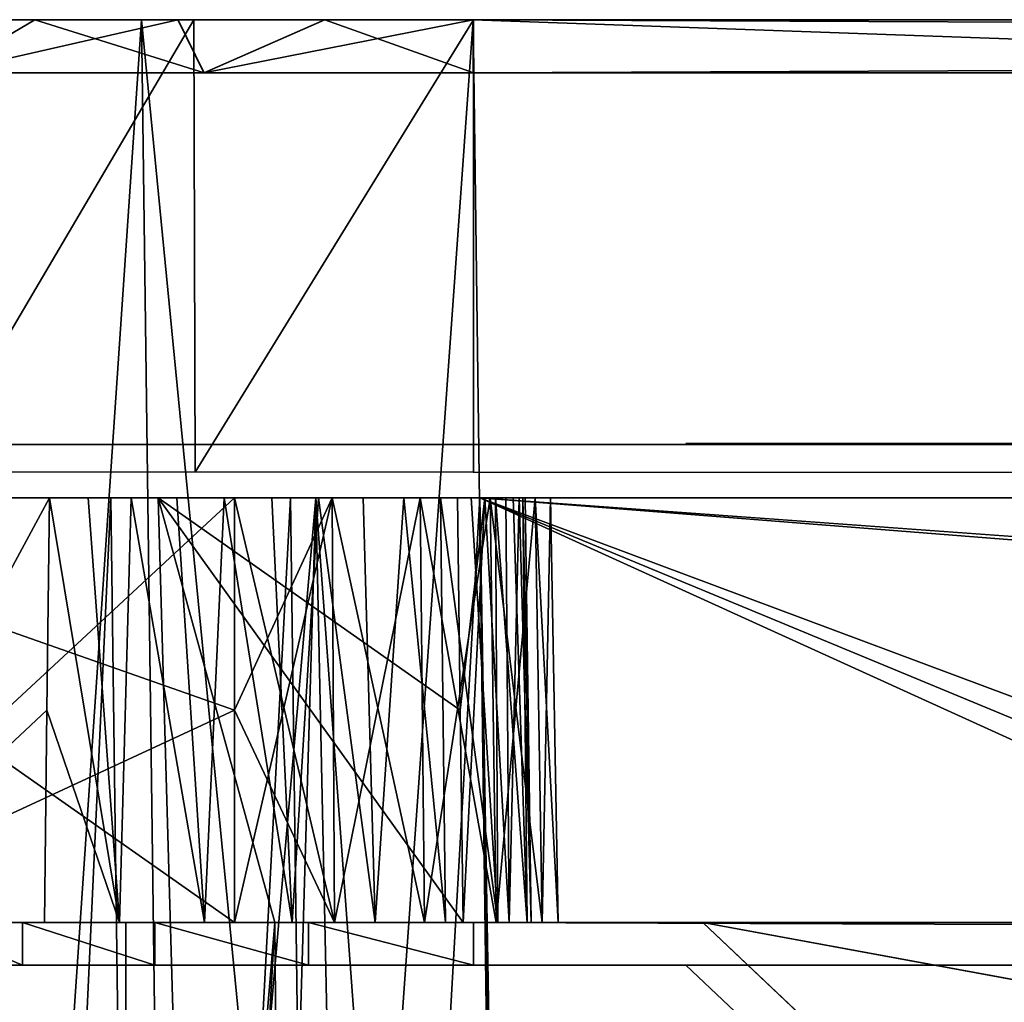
# Model space of a CAD drawing. Header units: millimetres. Extents: x -75 to 75, y -5 to 37.
# Tile 61 of 252: x -63 to -54, y 28 to 37. Entities that reach past the tile are written whole.
import ezdxf

# ---------------------------------------------------------------- set-up
doc = ezdxf.new("R2010")
doc.units = ezdxf.units.MM
doc.header["$LTSCALE"] = 101.851852
for name, color, linetype in [('10', 7, 'CONTINUOUS'), ('14', 7, 'CONTINUOUS'), ('16', 7, 'CONTINUOUS'), ('17', 7, 'CONTINUOUS'), ('19', 7, 'CONTINUOUS'), ('2', 7, 'CONTINUOUS'), ('23', 7, 'CONTINUOUS'), ('27', 7, 'CONTINUOUS'), ('47', 7, 'CONTINUOUS'), ('50', 7, 'CONTINUOUS'), ('51', 7, 'CONTINUOUS'), ('553', 7, 'CONTINUOUS'), ('554', 7, 'CONTINUOUS'), ('556', 7, 'CONTINUOUS'), ('557', 7, 'CONTINUOUS'), ('559', 7, 'CONTINUOUS'), ('561', 7, 'CONTINUOUS'), ('562', 7, 'CONTINUOUS'), ('564', 7, 'CONTINUOUS'), ('565', 7, 'CONTINUOUS'), ('567', 7, 'CONTINUOUS'), ('58', 7, 'CONTINUOUS'), ('59', 7, 'CONTINUOUS'), ('6', 7, 'CONTINUOUS'), ('60', 7, 'CONTINUOUS'), ('61', 7, 'CONTINUOUS'), ('79', 7, 'CONTINUOUS'), ('8', 7, 'CONTINUOUS'), ('80', 7, 'CONTINUOUS'), ('81', 7, 'CONTINUOUS'), ('82', 7, 'CONTINUOUS'), ('83', 7, 'CONTINUOUS'), ('84', 7, 'CONTINUOUS'), ('87', 7, 'CONTINUOUS'), ('9', 7, 'CONTINUOUS')]:
    doc.layers.add(name, color=color, linetype=linetype)

msp = doc.modelspace()

# ---------------------------------------------------------------- linework, layer by layer
at = {"layer": '10', "color": 7, "linetype": 'CONTINUOUS'}
for points in [[(-64.6398, 0, 103.2978), (-61.6385, 0, 104.2082), (-65.1242, 37, 103.7822), (-64.6398, 0, 103.2978)], [(-61.6385, 0, 104.2082), (-62.1229, 37, 104.6926), (-65.1242, 37, 103.7822), (-61.6385, 0, 104.2082)], [(-61.6385, 0, 104.2082), (-58.517, 0, 104.5156), (-62.1229, 37, 104.6926), (-61.6385, 0, 104.2082)], [(-58.517, 0, 104.5156), (-59.0014, 37, 105), (-62.1229, 37, 104.6926), (-58.517, 0, 104.5156)]]:
    msp.add_3dface(points, dxfattribs=at)
at = {"layer": '14', "color": 7, "linetype": 'CONTINUOUS'}
for points in [[(-58.6077, 7.0323, 96.607), (-58.9411, 32.5, 96.9404), (58.9411, 32.5, 96.9404), (-58.6077, 7.0323, 96.607)], [(-58.5539, 7.0314, 96.607), (-58.6077, 7.0323, 96.607), (58.9411, 32.5, 96.9404), (-58.5539, 7.0314, 96.607)], [(-58.5, 7.0311, 96.607), (-58.5539, 7.0314, 96.607), (58.9411, 32.5, 96.9404), (-58.5, 7.0311, 96.607)], [(-2.3593, 18.0402, 96.7511), (-58.5, 7.0311, 96.607), (58.9411, 32.5, 96.9404), (-2.3593, 18.0402, 96.7511)]]:
    msp.add_3dface(points, dxfattribs=at)
at = {"layer": '16', "color": 7, "linetype": 'CONTINUOUS'}
for points in [[(-2.487, 28.0402, -96.882), (2.487, 28.0402, -96.882), (-58.9411, 32.5, -96.9404), (-2.487, 28.0402, -96.882)], [(-2.7755, 11.5118, -96.6657), (-2.487, 28.0402, -96.882), (-58.9411, 32.5, -96.9404), (-2.7755, 11.5118, -96.6657)], [(-2.8621, 9.2649, -96.6362), (-2.7755, 11.5118, -96.6657), (-58.9411, 32.5, -96.9404), (-2.8621, 9.2649, -96.6362)], [(-2.9458, 7.0311, -96.607), (-2.8621, 9.2649, -96.6362), (-58.9411, 32.5, -96.9404), (-2.9458, 7.0311, -96.607)], [(-58.5, 7.0311, -96.607), (-2.9458, 7.0311, -96.607), (-58.9411, 32.5, -96.9404), (-58.5, 7.0311, -96.607)], [(-58.5539, 7.0314, -96.607), (-58.5, 7.0311, -96.607), (-58.9411, 32.5, -96.9404), (-58.5539, 7.0314, -96.607)], [(-58.6077, 7.0323, -96.607), (-58.5539, 7.0314, -96.607), (-58.9411, 32.5, -96.9404), (-58.6077, 7.0323, -96.607)], [(2.487, 28.0402, -96.882), (58.9411, 32.5, -96.9404), (-58.9411, 32.5, -96.9404), (2.487, 28.0402, -96.882)]]:
    msp.add_3dface(points, dxfattribs=at)
at = {"layer": '17', "color": 7, "linetype": 'CONTINUOUS'}
for points in [[(-61.9658, 32.5, -96.3466), (-61.599, 19.6955, -96.2572), (-60.4823, 32.5, -96.7905), (-61.9658, 32.5, -96.3466)], [(-61.2335, 7.0694, -96.1645), (-60.4823, 32.5, -96.7905), (-61.599, 19.6955, -96.2572), (-61.2335, 7.0694, -96.1645)], [(-59.9442, 7.0532, -96.4949), (-60.4823, 32.5, -96.7905), (-61.2335, 7.0694, -96.1645), (-59.9442, 7.0532, -96.4949)], [(-58.6077, 7.0323, -96.607), (-60.4823, 32.5, -96.7905), (-59.9442, 7.0532, -96.4949), (-58.6077, 7.0323, -96.607)], [(-58.6077, 7.0323, -96.607), (-58.9411, 32.5, -96.9404), (-60.4823, 32.5, -96.7905), (-58.6077, 7.0323, -96.607)]]:
    msp.add_3dface(points, dxfattribs=at)
at = {"layer": '19', "color": 7, "linetype": 'CONTINUOUS'}
for points in [[(-63.9287, 32.5, 95.1952), (-62.412, 32.5, 96.1482), (-63.5934, 7.087, 94.8647), (-63.9287, 32.5, 95.1952)], [(-63.5934, 7.087, 94.8647), (-62.412, 32.5, 96.1482), (-62.078, 7.0776, 95.816), (-63.5934, 7.087, 94.8647)], [(-62.412, 32.5, 96.1482), (-60.7213, 32.5, 96.7398), (-62.078, 7.0776, 95.816), (-62.412, 32.5, 96.1482)], [(-62.078, 7.0776, 95.816), (-60.7213, 32.5, 96.7398), (-60.3886, 7.0592, 96.4067), (-62.078, 7.0776, 95.816)], [(-60.7213, 32.5, 96.7398), (-58.9411, 32.5, 96.9404), (-60.3886, 7.0592, 96.4067), (-60.7213, 32.5, 96.7398)], [(-58.9411, 32.5, 96.9404), (-58.6077, 7.0323, 96.607), (-60.3886, 7.0592, 96.4067), (-58.9411, 32.5, 96.9404)]]:
    msp.add_3dface(points, dxfattribs=at)
at = {"layer": '2', "color": 7, "linetype": 'CONTINUOUS'}
for points in [[(-64.1671, 37, -101.4725), (-61.6348, 37, -102.2406), (-70.3143, 37, -100.3143), (-64.1671, 37, -101.4725)], [(-70.3143, 37, -100.3143), (-61.6348, 37, -102.2406), (-67.89, 37, -102.3038), (-70.3143, 37, -100.3143)], [(-65.1242, 37, 103.7822), (-58.9986, 37, 102.5), (-67.89, 37, 102.3038), (-65.1242, 37, 103.7822)], [(-58.9986, 37, 102.5), (-61.6326, 37, 102.2406), (-67.89, 37, 102.3038), (-58.9986, 37, 102.5)], [(-61.6326, 37, 102.2406), (-64.1654, 37, 101.4723), (-67.89, 37, 102.3038), (-61.6326, 37, 102.2406)], [(-61.6348, 37, -102.2406), (-59.0014, 37, -102.5), (-67.89, 37, -102.3038), (-61.6348, 37, -102.2406)], [(-67.89, 37, -102.3038), (-59.0014, 37, -102.5), (-65.1242, 37, -103.7822), (-67.89, 37, -102.3038)], [(59.0014, 37, 102.5), (-58.9986, 37, 102.5), (-65.1242, 37, 103.7822), (59.0014, 37, 102.5)], [(59.0014, 37, 102.5), (-65.1242, 37, 103.7822), (65.1242, 37, 103.7822), (59.0014, 37, 102.5)], [(-65.1242, 37, -103.7822), (-59.0014, 37, -102.5), (65.1242, 37, -103.7822), (-65.1242, 37, -103.7822)], [(62.1229, 37, -104.6926), (-65.1242, 37, -103.7822), (65.1242, 37, -103.7822), (62.1229, 37, -104.6926)], [(-62.1229, 37, -104.6926), (-65.1242, 37, -103.7822), (62.1229, 37, -104.6926), (-62.1229, 37, -104.6926)], [(-65.1242, 37, 103.7822), (-62.1229, 37, 104.6926), (65.1242, 37, 103.7822), (-65.1242, 37, 103.7822)], [(59.0014, 37, -105), (-62.1229, 37, -104.6926), (62.1229, 37, -104.6926), (59.0014, 37, -105)], [(-59.0014, 37, -105), (-62.1229, 37, -104.6926), (59.0014, 37, -105), (-59.0014, 37, -105)], [(65.1242, 37, 103.7822), (-62.1229, 37, 104.6926), (62.1229, 37, 104.6926), (65.1242, 37, 103.7822)], [(-62.1229, 37, 104.6926), (-59.0014, 37, 105), (62.1229, 37, 104.6926), (-62.1229, 37, 104.6926)], [(-59.0014, 37, -102.5), (59.0014, 37, -102.5), (65.1242, 37, -103.7822), (-59.0014, 37, -102.5)], [(62.1229, 37, 104.6926), (-59.0014, 37, 105), (-16.1484, 37, 105), (62.1229, 37, 104.6926)]]:
    msp.add_3dface(points, dxfattribs=at)
at = {"layer": '23', "color": 7, "linetype": 'CONTINUOUS'}
for points in [[(-59.0014, 37, -102.5), (-59.0014, 32.7413, -102.4257), (59.0014, 32.7413, -102.4257), (-59.0014, 37, -102.5)], [(59.0014, 37, -102.5), (-59.0014, 37, -102.5), (59.0014, 32.7413, -102.4257), (59.0014, 37, -102.5)]]:
    msp.add_3dface(points, dxfattribs=at)
at = {"layer": '27', "color": 7, "linetype": 'CONTINUOUS'}
for points in [[(-64.1654, 37, 101.4723), (-61.6326, 37, 102.2406), (-64.1369, 32.7413, 101.4036), (-64.1654, 37, 101.4723)], [(-64.1369, 32.7413, 101.4036), (-61.6326, 37, 102.2406), (-61.6181, 32.7413, 102.1677), (-64.1369, 32.7413, 101.4036)], [(-61.6326, 37, 102.2406), (-58.9986, 37, 102.5), (-61.6181, 32.7413, 102.1677), (-61.6326, 37, 102.2406)], [(-58.9986, 37, 102.5), (-58.9986, 32.7413, 102.4257), (-61.6181, 32.7413, 102.1677), (-58.9986, 37, 102.5)]]:
    msp.add_3dface(points, dxfattribs=at)
at = {"layer": '47', "color": 7, "linetype": 'CONTINUOUS'}
for points in [[(-62.3004, 2.5, -94.8477), (-63.4908, 28.5, -93.4908), (-63.7315, 2.5, -93.7315), (-62.3004, 2.5, -94.8477)], [(-62.2723, 28.5, -94.4655), (-63.4908, 28.5, -93.4908), (-62.3004, 2.5, -94.8477), (-62.2723, 28.5, -94.4655)], [(-60.8693, 28.5, -95.1485), (-62.2723, 28.5, -94.4655), (-62.3004, 2.5, -94.8477), (-60.8693, 28.5, -95.1485)], [(-60.8693, 28.5, -95.1485), (-62.3004, 2.5, -94.8477), (-60.7586, 15.7463, -95.3629), (-60.8693, 28.5, -95.1485)]]:
    msp.add_3dface(points, dxfattribs=at)
at = {"layer": '50', "color": 7, "linetype": 'CONTINUOUS'}
for points in [[(-66.3466, 32.5, -91.9658), (-65.1485, 28.5, -90.8693), (-62.9912, 32.5, -89.1503), (-66.3466, 32.5, -91.9658)], [(-62.9912, 32.5, -89.1503), (-65.1485, 28.5, -90.8693), (-63.0137, 30.501, -89.1236), (-62.9912, 32.5, -89.1503)], [(-63.0137, 30.501, -89.1236), (-65.1485, 28.5, -90.8693), (-63.0361, 28.5, -89.0968), (-63.0137, 30.501, -89.1236)]]:
    msp.add_3dface(points, dxfattribs=at)
at = {"layer": '51', "color": 7, "linetype": 'CONTINUOUS'}
for points in [[(-66.9404, 32.5, 34.2263), (-65.5581, 28.5, 34.2962), (-61.25, 32.5, 34.2263), (-66.9404, 32.5, 34.2263)], [(-61.25, 32.5, 34.2263), (-65.5581, 28.5, 34.2962), (-61.25, 30.5007, 34.2612), (-61.25, 32.5, 34.2263)], [(-61.25, 30.5007, 34.2612), (-65.5581, 28.5, 34.2962), (-61.25, 28.5, 34.2962), (-61.25, 30.5007, 34.2612)]]:
    msp.add_3dface(points, dxfattribs=at)
at = {"layer": '553', "linetype": 'CONTINUOUS'}
for points in [[(-64.1962, 28.5, 32), (-63.2426, 28.5, 33.2426), (-64.1962, 28.5, -92), (-64.1962, 28.5, 32)], [(-64.1962, 28.5, -92), (-63.2426, 28.5, 33.2426), (-63.2426, 28.5, -93.2426), (-64.1962, 28.5, -92)], [(-63.2426, 28.5, -93.2426), (-63.2426, 28.5, 33.2426), (-62.7388, 28.5, 31.2388), (-63.2426, 28.5, -93.2426)], [(-62.7388, 28.5, 31.2388), (-63.2426, 28.5, 33.2426), (-62.6483, 28.5, 31.7518), (-62.7388, 28.5, 31.2388)], [(-63.2426, 28.5, 33.2426), (-62, 28.5, 34.1962), (-62.6483, 28.5, 31.7518), (-63.2426, 28.5, 33.2426)], [(-62.716, 28.5, -90.9783), (-63.2426, 28.5, -93.2426), (-62.7388, 28.5, 31.2388), (-62.716, 28.5, -90.9783)], [(-62.716, 28.5, -91.4993), (-63.2426, 28.5, -93.2426), (-62.716, 28.5, -90.9783), (-62.716, 28.5, -91.4993)], [(-62, 28.5, -94.1962), (-63.2426, 28.5, -93.2426), (-62.203, 28.5, -92.3878), (-62, 28.5, -94.1962)], [(-62.5378, 28.5, -91.9888), (-63.2426, 28.5, -93.2426), (-62.716, 28.5, -91.4993), (-62.5378, 28.5, -91.9888)], [(-62.203, 28.5, -92.3878), (-63.2426, 28.5, -93.2426), (-62.5378, 28.5, -91.9888), (-62.203, 28.5, -92.3878)], [(-62.6483, 28.5, 30.7258), (-62.716, 28.5, -90.9783), (-62.7388, 28.5, 31.2388), (-62.6483, 28.5, 30.7258)], [(-62.5378, 28.5, -90.4888), (-62.716, 28.5, -90.9783), (-62.6483, 28.5, 30.7258), (-62.5378, 28.5, -90.4888)], [(-62.3878, 28.5, 30.2746), (-62.5378, 28.5, -90.4888), (-62.6483, 28.5, 30.7258), (-62.3878, 28.5, 30.2746)], [(-62.6483, 28.5, 31.7518), (-62, 28.5, 34.1962), (-62.3878, 28.5, 32.203), (-62.6483, 28.5, 31.7518)], [(-62.203, 28.5, -90.0897), (-62.5378, 28.5, -90.4888), (-62.3878, 28.5, 30.2746), (-62.203, 28.5, -90.0897)], [(-61.9888, 28.5, 29.9397), (-62.203, 28.5, -90.0897), (-62.3878, 28.5, 30.2746), (-61.9888, 28.5, 29.9397)], [(-62.3878, 28.5, 32.203), (-62, 28.5, 34.1962), (-61.9888, 28.5, 32.5378), (-62.3878, 28.5, 32.203)], [(-61.7518, 28.5, -89.8292), (-62.203, 28.5, -90.0897), (-61.9888, 28.5, 29.9397), (-61.7518, 28.5, -89.8292)], [(-61.7518, 28.5, -92.6483), (-62, 28.5, -94.1962), (-62.203, 28.5, -92.3878), (-61.7518, 28.5, -92.6483)], [(-62, 28.5, 34.1962), (-60.5529, 28.5, 34.7956), (-61.9888, 28.5, 32.5378), (-62, 28.5, 34.1962)], [(-61.2388, 28.5, -92.7388), (-62, 28.5, -94.1962), (-61.7518, 28.5, -92.6483), (-61.2388, 28.5, -92.7388)], [(-60.7258, 28.5, -92.6483), (-62, 28.5, -94.1962), (-61.2388, 28.5, -92.7388), (-60.7258, 28.5, -92.6483)], [(-60.5529, 28.5, -94.7956), (-62, 28.5, -94.1962), (-60.7258, 28.5, -92.6483), (-60.5529, 28.5, -94.7956)], [(-61.4993, 28.5, 29.7616), (-61.7518, 28.5, -89.8292), (-61.9888, 28.5, 29.9397), (-61.4993, 28.5, 29.7616)], [(-61.9888, 28.5, 32.5378), (-60.5529, 28.5, 34.7956), (-61.4993, 28.5, 32.716), (-61.9888, 28.5, 32.5378)], [(-61.2388, 28.5, -89.7388), (-61.7518, 28.5, -89.8292), (-61.4993, 28.5, 29.7616), (-61.2388, 28.5, -89.7388)], [(-60.9783, 28.5, 29.7616), (-61.2388, 28.5, -89.7388), (-61.4993, 28.5, 29.7616), (-60.9783, 28.5, 29.7616)], [(-61.4993, 28.5, 32.716), (-60.5529, 28.5, 34.7956), (-60.9783, 28.5, 32.716), (-61.4993, 28.5, 32.716)], [(-60.7258, 28.5, -89.8292), (-61.2388, 28.5, -89.7388), (-60.9783, 28.5, 29.7616), (-60.7258, 28.5, -89.8292)], [(-60.4888, 28.5, 29.9397), (-60.7258, 28.5, -89.8292), (-60.9783, 28.5, 29.7616), (-60.4888, 28.5, 29.9397)], [(-60.9783, 28.5, 32.716), (-60.5529, 28.5, 34.7956), (-60.4888, 28.5, 32.5378), (-60.9783, 28.5, 32.716)], [(-60.2746, 28.5, -90.0897), (-60.7258, 28.5, -89.8292), (-60.4888, 28.5, 29.9397), (-60.2746, 28.5, -90.0897)], [(-60.2746, 28.5, -92.3878), (-60.5529, 28.5, -94.7956), (-60.7258, 28.5, -92.6483), (-60.2746, 28.5, -92.3878)], [(-60.5529, 28.5, 34.7956), (-59, 28.5, 35), (-60.4888, 28.5, 32.5378), (-60.5529, 28.5, 34.7956)], [(-59.9397, 28.5, -91.9888), (-60.5529, 28.5, -94.7956), (-60.2746, 28.5, -92.3878), (-59.9397, 28.5, -91.9888)], [(-59.7616, 28.5, -91.4993), (-60.5529, 28.5, -94.7956), (-59.9397, 28.5, -91.9888), (-59.7616, 28.5, -91.4993)], [(-59, 28.5, -95), (-60.5529, 28.5, -94.7956), (-59.7616, 28.5, -91.4993), (-59, 28.5, -95)], [(-60.0897, 28.5, 30.2746), (-60.2746, 28.5, -90.0897), (-60.4888, 28.5, 29.9397), (-60.0897, 28.5, 30.2746)], [(-60.4888, 28.5, 32.5378), (-59, 28.5, 35), (-60.0897, 28.5, 32.203), (-60.4888, 28.5, 32.5378)], [(-59.9397, 28.5, -90.4888), (-60.2746, 28.5, -90.0897), (-60.0897, 28.5, 30.2746), (-59.9397, 28.5, -90.4888)], [(-59.8292, 28.5, 30.7258), (-59.9397, 28.5, -90.4888), (-60.0897, 28.5, 30.2746), (-59.8292, 28.5, 30.7258)], [(-60.0897, 28.5, 32.203), (-59, 28.5, 35), (-59.8292, 28.5, 31.7518), (-60.0897, 28.5, 32.203)], [(-59.7616, 28.5, -90.9783), (-59.9397, 28.5, -90.4888), (-59.8292, 28.5, 30.7258), (-59.7616, 28.5, -90.9783)], [(-59.7388, 28.5, 31.2388), (-59.7616, 28.5, -90.9783), (-59.8292, 28.5, 30.7258), (-59.7388, 28.5, 31.2388)], [(-59, 28.5, 35), (-59.7388, 28.5, 31.2388), (-59.8292, 28.5, 31.7518), (-59, 28.5, 35)], [(-59.7388, 28.5, 31.2388), (-59, 28.5, 35), (-59.7616, 28.5, -90.9783), (-59.7388, 28.5, 31.2388)], [(-59, 28.5, 35), (-59, 28.5, -95), (-59.7616, 28.5, -91.4993), (-59, 28.5, 35)], [(-59.7616, 28.5, -91.4993), (-59.7616, 28.5, -90.9783), (-59, 28.5, 35), (-59.7616, 28.5, -91.4993)], [(-59, 28.5, 35), (-56.8408, 28.5, 26.9182), (-59, 28.5, -95), (-59, 28.5, 35)], [(59, 28.5, 35), (-56.8408, 28.5, 26.9182), (-59, 28.5, 35), (59, 28.5, 35)], [(-56.8408, 28.5, 26.9182), (-56.8408, 28.5, -86.9182), (-59, 28.5, -95), (-56.8408, 28.5, 26.9182)], [(-59, 28.5, -95), (56.8408, 28.5, -86.9182), (59, 28.5, -95), (-59, 28.5, -95)], [(-56.8408, 28.5, -86.9182), (56.8408, 28.5, -86.9182), (-59, 28.5, -95), (-56.8408, 28.5, -86.9182)], [(56.8408, 28.5, 26.9182), (-56.8408, 28.5, 26.9182), (59, 28.5, 35), (56.8408, 28.5, 26.9182)]]:
    msp.add_3dface(points, dxfattribs=at)
at = {"layer": '554', "linetype": 'CONTINUOUS'}
for points in [[(-64.1962, 28.1, 32), (-63.2426, 28.1, -93.2426), (-63.2426, 28.1, 33.2426), (-64.1962, 28.1, 32)], [(-64.1962, 28.1, -92), (-63.2426, 28.1, -93.2426), (-64.1962, 28.1, 32), (-64.1962, 28.1, -92)], [(-62.6483, 28.1, 31.7518), (-63.2426, 28.1, 33.2426), (-62.7388, 28.1, 31.2388), (-62.6483, 28.1, 31.7518)], [(-62.3878, 28.1, 32.203), (-63.2426, 28.1, 33.2426), (-62.6483, 28.1, 31.7518), (-62.3878, 28.1, 32.203)], [(-62.716, 28.1, -91.4993), (-62.716, 28.1, -90.9783), (-63.2426, 28.1, 33.2426), (-62.716, 28.1, -91.4993)], [(-62, 28.1, 34.1962), (-63.2426, 28.1, 33.2426), (-62.3878, 28.1, 32.203), (-62, 28.1, 34.1962)], [(-63.2426, 28.1, 33.2426), (-63.2426, 28.1, -93.2426), (-62.716, 28.1, -91.4993), (-63.2426, 28.1, 33.2426)], [(-63.2426, 28.1, -93.2426), (-62, 28.1, -94.1962), (-62.716, 28.1, -91.4993), (-63.2426, 28.1, -93.2426)], [(-62.7388, 28.1, 31.2388), (-63.2426, 28.1, 33.2426), (-62.716, 28.1, -90.9783), (-62.7388, 28.1, 31.2388)], [(-62.7388, 28.1, 31.2388), (-62.716, 28.1, -90.9783), (-62.6483, 28.1, 30.7258), (-62.7388, 28.1, 31.2388)], [(-62.716, 28.1, -91.4993), (-62, 28.1, -94.1962), (-62.5378, 28.1, -91.9888), (-62.716, 28.1, -91.4993)], [(-62.716, 28.1, -90.9783), (-62.5378, 28.1, -90.4888), (-62.6483, 28.1, 30.7258), (-62.716, 28.1, -90.9783)], [(-62.6483, 28.1, 30.7258), (-62.5378, 28.1, -90.4888), (-62.3878, 28.1, 30.2746), (-62.6483, 28.1, 30.7258)], [(-62.5378, 28.1, -91.9888), (-62, 28.1, -94.1962), (-62.203, 28.1, -92.3878), (-62.5378, 28.1, -91.9888)], [(-62.5378, 28.1, -90.4888), (-62.203, 28.1, -90.0897), (-62.3878, 28.1, 30.2746), (-62.5378, 28.1, -90.4888)], [(-61.9888, 28.1, 32.5378), (-62, 28.1, 34.1962), (-62.3878, 28.1, 32.203), (-61.9888, 28.1, 32.5378)], [(-62.3878, 28.1, 30.2746), (-62.203, 28.1, -90.0897), (-61.9888, 28.1, 29.9397), (-62.3878, 28.1, 30.2746)], [(-62.203, 28.1, -92.3878), (-62, 28.1, -94.1962), (-61.7518, 28.1, -92.6483), (-62.203, 28.1, -92.3878)], [(-62.203, 28.1, -90.0897), (-61.7518, 28.1, -89.8292), (-61.9888, 28.1, 29.9397), (-62.203, 28.1, -90.0897)], [(-60.5529, 28.1, 34.7956), (-62, 28.1, 34.1962), (-60.9783, 28.1, 32.716), (-60.5529, 28.1, 34.7956)], [(-60.9783, 28.1, 32.716), (-62, 28.1, 34.1962), (-61.4993, 28.1, 32.716), (-60.9783, 28.1, 32.716)], [(-61.4993, 28.1, 32.716), (-62, 28.1, 34.1962), (-61.9888, 28.1, 32.5378), (-61.4993, 28.1, 32.716)], [(-62, 28.1, -94.1962), (-60.5529, 28.1, -94.7956), (-61.7518, 28.1, -92.6483), (-62, 28.1, -94.1962)], [(-61.9888, 28.1, 29.9397), (-61.7518, 28.1, -89.8292), (-61.4993, 28.1, 29.7616), (-61.9888, 28.1, 29.9397)], [(-61.7518, 28.1, -92.6483), (-60.5529, 28.1, -94.7956), (-61.2388, 28.1, -92.7388), (-61.7518, 28.1, -92.6483)], [(-61.7518, 28.1, -89.8292), (-61.2388, 28.1, -89.7388), (-61.4993, 28.1, 29.7616), (-61.7518, 28.1, -89.8292)], [(-61.4993, 28.1, 29.7616), (-61.2388, 28.1, -89.7388), (-60.9783, 28.1, 29.7616), (-61.4993, 28.1, 29.7616)], [(-61.2388, 28.1, -92.7388), (-60.5529, 28.1, -94.7956), (-60.7258, 28.1, -92.6483), (-61.2388, 28.1, -92.7388)], [(-61.2388, 28.1, -89.7388), (-60.7258, 28.1, -89.8292), (-60.9783, 28.1, 29.7616), (-61.2388, 28.1, -89.7388)], [(-60.9783, 28.1, 29.7616), (-60.7258, 28.1, -89.8292), (-60.4888, 28.1, 29.9397), (-60.9783, 28.1, 29.7616)], [(-60.4888, 28.1, 32.5378), (-60.5529, 28.1, 34.7956), (-60.9783, 28.1, 32.716), (-60.4888, 28.1, 32.5378)], [(-60.7258, 28.1, -92.6483), (-60.5529, 28.1, -94.7956), (-60.2746, 28.1, -92.3878), (-60.7258, 28.1, -92.6483)], [(-60.7258, 28.1, -89.8292), (-60.2746, 28.1, -90.0897), (-60.4888, 28.1, 29.9397), (-60.7258, 28.1, -89.8292)], [(-59, 28.1, 35), (-60.5529, 28.1, 34.7956), (-59.8292, 28.1, 31.7518), (-59, 28.1, 35)], [(-59.8292, 28.1, 31.7518), (-60.5529, 28.1, 34.7956), (-60.0897, 28.1, 32.203), (-59.8292, 28.1, 31.7518)], [(-60.0897, 28.1, 32.203), (-60.5529, 28.1, 34.7956), (-60.4888, 28.1, 32.5378), (-60.0897, 28.1, 32.203)], [(-60.5529, 28.1, -94.7956), (-59, 28.1, -95), (-60.2746, 28.1, -92.3878), (-60.5529, 28.1, -94.7956)], [(-60.4888, 28.1, 29.9397), (-60.2746, 28.1, -90.0897), (-60.0897, 28.1, 30.2746), (-60.4888, 28.1, 29.9397)], [(-60.2746, 28.1, -92.3878), (-59, 28.1, -95), (-59.9397, 28.1, -91.9888), (-60.2746, 28.1, -92.3878)], [(-60.2746, 28.1, -90.0897), (-59.9397, 28.1, -90.4888), (-60.0897, 28.1, 30.2746), (-60.2746, 28.1, -90.0897)], [(-60.0897, 28.1, 30.2746), (-59.9397, 28.1, -90.4888), (-59.8292, 28.1, 30.7258), (-60.0897, 28.1, 30.2746)], [(-59.9397, 28.1, -91.9888), (-59, 28.1, -95), (-59.7616, 28.1, -91.4993), (-59.9397, 28.1, -91.9888)], [(-59.9397, 28.1, -90.4888), (-59.7616, 28.1, -90.9783), (-59.8292, 28.1, 30.7258), (-59.9397, 28.1, -90.4888)], [(-59.7616, 28.1, -90.9783), (-59.7388, 28.1, 31.2388), (-59.8292, 28.1, 30.7258), (-59.7616, 28.1, -90.9783)], [(-59.7388, 28.1, 31.2388), (-59, 28.1, 35), (-59.8292, 28.1, 31.7518), (-59.7388, 28.1, 31.2388)], [(-59.7616, 28.1, -90.9783), (-59, 28.1, -95), (-59.7388, 28.1, 31.2388), (-59.7616, 28.1, -90.9783)], [(-59.7616, 28.1, -91.4993), (-59, 28.1, -95), (-59.7616, 28.1, -90.9783), (-59.7616, 28.1, -91.4993)], [(-59, 28.1, -95), (-59, 28.1, 35), (-59.7388, 28.1, 31.2388), (-59, 28.1, -95)], [(-59, 28.1, 35), (57, 28.1, 27), (59, 28.1, 35), (-59, 28.1, 35)], [(-57, 28.1, 27), (0, 28.1, 27), (-59, 28.1, 35), (-57, 28.1, 27)], [(-57, 28.1, -30), (-57, 28.1, 27), (-59, 28.1, 35), (-57, 28.1, -30)], [(-57, 28.1, -87), (-57, 28.1, -30), (-59, 28.1, 35), (-57, 28.1, -87)], [(0, 28.1, 27), (57, 28.1, 27), (-59, 28.1, 35), (0, 28.1, 27)], [(59, 28.1, -95), (-57, 28.1, -87), (-59, 28.1, -95), (59, 28.1, -95)], [(-59, 28.1, -95), (-57, 28.1, -87), (-59, 28.1, 35), (-59, 28.1, -95)], [(0, 28.1, -87), (-57, 28.1, -87), (59, 28.1, -95), (0, 28.1, -87)]]:
    msp.add_3dface(points, dxfattribs=at)
at = {"layer": '556', "linetype": 'CONTINUOUS'}
msp.add_3dface([(0, 28.1, 27), (-57, 28.1, 27), (-38.5, 10.6, -14), (0, 28.1, 27)], dxfattribs=at)
at = {"layer": '557', "linetype": 'CONTINUOUS'}
msp.add_3dface([(-57, 28.1, -87), (0, 28.1, -87), (-38.5, 10.6, -46), (-57, 28.1, -87)], dxfattribs=at)
at = {"layer": '559', "linetype": 'CONTINUOUS'}
for points in [[(-57, 28.1, -30), (-57, 28.1, -87), (-38.5, 10.6, -46), (-57, 28.1, -30)], [(-57, 28.1, 27), (-57, 28.1, -30), (-38.5, 10.6, -14), (-57, 28.1, 27)], [(-57, 28.1, -30), (-38.5, 10.6, -46), (-38.5, 10.6, -14), (-57, 28.1, -30)]]:
    msp.add_3dface(points, dxfattribs=at)
at = {"layer": '561', "linetype": 'CONTINUOUS'}
msp.add_3dface([(-56.8408, 28.5, 26.9182), (56.8408, 28.5, 26.9182), (-38.3408, 11, -14.0818), (-56.8408, 28.5, 26.9182)], dxfattribs=at)
at = {"layer": '562', "linetype": 'CONTINUOUS'}
for points in [[(38.3408, 11, -45.9182), (-56.8408, 28.5, -86.9182), (-38.3408, 11, -45.9182), (38.3408, 11, -45.9182)], [(56.8408, 28.5, -86.9182), (-56.8408, 28.5, -86.9182), (38.3408, 11, -45.9182), (56.8408, 28.5, -86.9182)]]:
    msp.add_3dface(points, dxfattribs=at)
at = {"layer": '564', "linetype": 'CONTINUOUS'}
for points in [[(-56.8408, 28.5, -86.9182), (-56.8408, 28.5, 26.9182), (-38.3408, 11, -45.9182), (-56.8408, 28.5, -86.9182)], [(-56.8408, 28.5, 26.9182), (-38.3408, 11, -14.0818), (-38.3408, 11, -45.9182), (-56.8408, 28.5, 26.9182)]]:
    msp.add_3dface(points, dxfattribs=at)
at = {"layer": '565', "linetype": 'CONTINUOUS'}
for points in [[(59, 28.5, 35), (-59, 28.5, 35), (59, 28.1, 35), (59, 28.5, 35)], [(-59, 28.5, 35), (-59, 28.1, 35), (59, 28.1, 35), (-59, 28.5, 35)]]:
    msp.add_3dface(points, dxfattribs=at)
at = {"layer": '567', "linetype": 'CONTINUOUS'}
for points in [[(-63.2426, 28.5, 33.2426), (-64.1962, 28.5, 32), (-63.2426, 28.1, 33.2426), (-63.2426, 28.5, 33.2426)], [(-64.1962, 28.5, 32), (-64.1962, 28.1, 32), (-63.2426, 28.1, 33.2426), (-64.1962, 28.5, 32)], [(-62, 28.5, 34.1962), (-63.2426, 28.5, 33.2426), (-62, 28.1, 34.1962), (-62, 28.5, 34.1962)], [(-63.2426, 28.5, 33.2426), (-63.2426, 28.1, 33.2426), (-62, 28.1, 34.1962), (-63.2426, 28.5, 33.2426)], [(-60.5529, 28.5, 34.7956), (-62, 28.5, 34.1962), (-60.5529, 28.1, 34.7956), (-60.5529, 28.5, 34.7956)], [(-62, 28.5, 34.1962), (-62, 28.1, 34.1962), (-60.5529, 28.1, 34.7956), (-62, 28.5, 34.1962)], [(-60.5529, 28.5, 34.7956), (-60.5529, 28.1, 34.7956), (-59, 28.1, 35), (-60.5529, 28.5, 34.7956)], [(-59, 28.5, 35), (-60.5529, 28.5, 34.7956), (-59, 28.1, 35), (-59, 28.5, 35)]]:
    msp.add_3dface(points, dxfattribs=at)
at = {"layer": '58', "color": 7, "linetype": 'CONTINUOUS'}
for points in [[(-60.3303, 32.5, 34.0807), (-61.25, 32.5, 34.2263), (-60.3087, 28.5, 34.1471), (-60.3303, 32.5, 34.0807)], [(-61.25, 32.5, 34.2263), (-61.25, 30.5007, 34.2612), (-60.3087, 28.5, 34.1471), (-61.25, 32.5, 34.2263)], [(-61.25, 30.5006, 28.2388), (-60.3303, 32.5, 28.4193), (-61.25, 28.5, 28.2038), (-61.25, 30.5006, 28.2388)], [(-61.25, 32.5, 28.2737), (-60.3303, 32.5, 28.4193), (-61.25, 30.5006, 28.2388), (-61.25, 32.5, 28.2737)], [(-61.25, 28.5, 28.2038), (-60.3303, 32.5, 28.4193), (-60.3087, 28.5, 28.3529), (-61.25, 28.5, 28.2038)], [(-60.3303, 32.5, 28.4193), (-59.5005, 32.5, 28.8421), (-60.3087, 28.5, 28.3529), (-60.3303, 32.5, 28.4193)], [(-59.4595, 28.5, 33.7144), (-60.3303, 32.5, 34.0807), (-60.3087, 28.5, 34.1471), (-59.4595, 28.5, 33.7144)], [(-59.5005, 32.5, 33.6579), (-60.3303, 32.5, 34.0807), (-59.4595, 28.5, 33.7144), (-59.5005, 32.5, 33.6579)], [(-60.3087, 28.5, 28.3529), (-59.5005, 32.5, 28.8421), (-59.4595, 28.5, 28.7856), (-60.3087, 28.5, 28.3529)], [(-59.5005, 32.5, 28.8421), (-58.8421, 32.5, 29.5005), (-59.4595, 28.5, 28.7856), (-59.5005, 32.5, 28.8421)], [(-58.7856, 28.5, 33.0405), (-59.5005, 32.5, 33.6579), (-59.4595, 28.5, 33.7144), (-58.7856, 28.5, 33.0405)], [(-58.8421, 32.5, 32.9995), (-59.5005, 32.5, 33.6579), (-58.7856, 28.5, 33.0405), (-58.8421, 32.5, 32.9995)], [(-59.4595, 28.5, 28.7856), (-58.8421, 32.5, 29.5005), (-58.7856, 28.5, 29.4595), (-59.4595, 28.5, 28.7856)], [(-58.3529, 28.5, 32.1913), (-58.8421, 32.5, 32.9995), (-58.7856, 28.5, 33.0405), (-58.3529, 28.5, 32.1913)], [(-58.4193, 32.5, 32.1697), (-58.8421, 32.5, 32.9995), (-58.3529, 28.5, 32.1913), (-58.4193, 32.5, 32.1697)], [(-58.8421, 32.5, 29.5005), (-58.4193, 32.5, 30.3303), (-58.7856, 28.5, 29.4595), (-58.8421, 32.5, 29.5005)], [(-58.7856, 28.5, 29.4595), (-58.4193, 32.5, 30.3303), (-58.3529, 28.5, 30.3087), (-58.7856, 28.5, 29.4595)], [(-58.2038, 28.5, 31.25), (-58.4193, 32.5, 32.1697), (-58.3529, 28.5, 32.1913), (-58.2038, 28.5, 31.25)], [(-58.2737, 32.5, 31.25), (-58.4193, 32.5, 32.1697), (-58.2038, 28.5, 31.25), (-58.2737, 32.5, 31.25)], [(-58.4193, 32.5, 30.3303), (-58.2737, 32.5, 31.25), (-58.3529, 28.5, 30.3087), (-58.4193, 32.5, 30.3303)], [(-58.3529, 28.5, 30.3087), (-58.2737, 32.5, 31.25), (-58.2038, 28.5, 31.25), (-58.3529, 28.5, 30.3087)], [(-61.25, 30.5007, 34.2612), (-61.25, 28.5, 34.2962), (-60.3087, 28.5, 34.1471), (-61.25, 30.5007, 34.2612)]]:
    msp.add_3dface(points, dxfattribs=at)
at = {"layer": '59', "color": 7, "linetype": 'CONTINUOUS'}
for points in [[(-66.9404, 32.5, 28.2737), (-61.25, 30.5006, 28.2388), (-61.25, 28.5, 28.2038), (-66.9404, 32.5, 28.2737)], [(-66.9404, 32.5, 28.2737), (-61.25, 32.5, 28.2737), (-61.25, 30.5006, 28.2388), (-66.9404, 32.5, 28.2737)], [(-65.5581, 28.5, 28.2038), (-66.9404, 32.5, 28.2737), (-61.25, 28.5, 28.2038), (-65.5581, 28.5, 28.2038)]]:
    msp.add_3dface(points, dxfattribs=at)
at = {"layer": '6', "color": 7, "linetype": 'CONTINUOUS'}
for points in [[(-59.0014, 37, 105), (-58.517, 0, 104.5156), (-16.1484, 37, 105), (-59.0014, 37, 105)], [(-58.517, 0, 104.5156), (-15.8255, 0, 104.5156), (-16.1484, 37, 105), (-58.517, 0, 104.5156)]]:
    msp.add_3dface(points, dxfattribs=at)
at = {"layer": '60', "color": 7, "linetype": 'CONTINUOUS'}
for points in [[(-62.9912, 32.5, -89.1503), (-63.0137, 30.501, -89.1236), (-62.3313, 28.5, -88.6649), (-62.9912, 32.5, -89.1503)], [(-62.6248, 32.5, -88.891), (-62.9912, 32.5, -89.1503), (-62.3313, 28.5, -88.6649), (-62.6248, 32.5, -88.891)], [(-62.2208, 32.5, -88.6954), (-62.6248, 32.5, -88.891), (-62.3313, 28.5, -88.6649), (-62.2208, 32.5, -88.6954)], [(-61.5311, 28.5, -88.4579), (-62.2208, 32.5, -88.6954), (-62.3313, 28.5, -88.6649), (-61.5311, 28.5, -88.4579)], [(-61.7901, 32.5, -88.5688), (-62.2208, 32.5, -88.6954), (-61.5311, 28.5, -88.4579), (-61.7901, 32.5, -88.5688)], [(-61.3445, 32.5, -88.5145), (-61.7901, 32.5, -88.5688), (-61.5311, 28.5, -88.4579), (-61.3445, 32.5, -88.5145)], [(-60.7052, 28.5, -88.494), (-61.3445, 32.5, -88.5145), (-61.5311, 28.5, -88.4579), (-60.7052, 28.5, -88.494)], [(-60.8961, 32.5, -88.5341), (-61.3445, 32.5, -88.5145), (-60.7052, 28.5, -88.494), (-60.8961, 32.5, -88.5341)], [(-60.4568, 32.5, -88.627), (-60.8961, 32.5, -88.5341), (-60.7052, 28.5, -88.494), (-60.4568, 32.5, -88.627)], [(-59.9261, 28.5, -88.7699), (-60.4568, 32.5, -88.627), (-60.7052, 28.5, -88.494), (-59.9261, 28.5, -88.7699)], [(-60.0389, 32.5, -88.7907), (-60.4568, 32.5, -88.627), (-59.9261, 28.5, -88.7699), (-60.0389, 32.5, -88.7907)], [(-59.6535, 32.5, -89.0207), (-60.0389, 32.5, -88.7907), (-59.9261, 28.5, -88.7699), (-59.6535, 32.5, -89.0207)], [(-59.2616, 28.5, -89.2616), (-59.6535, 32.5, -89.0207), (-59.9261, 28.5, -88.7699), (-59.2616, 28.5, -89.2616)], [(-59.311, 32.5, -89.311), (-59.6535, 32.5, -89.0207), (-59.2616, 28.5, -89.2616), (-59.311, 32.5, -89.311)], [(-58.7699, 28.5, -89.9261), (-59.311, 32.5, -89.311), (-59.2616, 28.5, -89.2616), (-58.7699, 28.5, -89.9261)], [(-59.0207, 32.5, -89.6535), (-59.311, 32.5, -89.311), (-58.7699, 28.5, -89.9261), (-59.0207, 32.5, -89.6535)], [(-59.1503, 32.5, -92.9912), (-58.891, 32.5, -92.6248), (-59.1235, 30.5006, -93.0137), (-59.1503, 32.5, -92.9912)], [(-59.1235, 30.5006, -93.0137), (-58.891, 32.5, -92.6248), (-59.0968, 28.5, -93.0361), (-59.1235, 30.5006, -93.0137)], [(-59.0968, 28.5, -93.0361), (-58.891, 32.5, -92.6248), (-58.6649, 28.5, -92.3313), (-59.0968, 28.5, -93.0361)], [(-58.7907, 32.5, -90.0389), (-59.0207, 32.5, -89.6535), (-58.7699, 28.5, -89.9261), (-58.7907, 32.5, -90.0389)], [(-58.891, 32.5, -92.6248), (-58.6954, 32.5, -92.2208), (-58.6649, 28.5, -92.3313), (-58.891, 32.5, -92.6248)], [(-58.627, 32.5, -90.4568), (-58.7907, 32.5, -90.0389), (-58.494, 28.5, -90.7052), (-58.627, 32.5, -90.4568)], [(-58.494, 28.5, -90.7052), (-58.7907, 32.5, -90.0389), (-58.7699, 28.5, -89.9261), (-58.494, 28.5, -90.7052)], [(-58.6954, 32.5, -92.2208), (-58.5688, 32.5, -91.7901), (-58.6649, 28.5, -92.3313), (-58.6954, 32.5, -92.2208)], [(-58.6649, 28.5, -92.3313), (-58.5688, 32.5, -91.7901), (-58.4579, 28.5, -91.5311), (-58.6649, 28.5, -92.3313)], [(-58.5341, 32.5, -90.8961), (-58.627, 32.5, -90.4568), (-58.494, 28.5, -90.7052), (-58.5341, 32.5, -90.8961)], [(-58.5688, 32.5, -91.7901), (-58.5145, 32.5, -91.3445), (-58.4579, 28.5, -91.5311), (-58.5688, 32.5, -91.7901)], [(-58.4579, 28.5, -91.5311), (-58.5341, 32.5, -90.8961), (-58.494, 28.5, -90.7052), (-58.4579, 28.5, -91.5311)], [(-58.5145, 32.5, -91.3445), (-58.5341, 32.5, -90.8961), (-58.4579, 28.5, -91.5311), (-58.5145, 32.5, -91.3445)], [(-63.0137, 30.501, -89.1236), (-63.0361, 28.5, -89.0968), (-62.3313, 28.5, -88.6649), (-63.0137, 30.501, -89.1236)]]:
    msp.add_3dface(points, dxfattribs=at)
at = {"layer": '61', "color": 7, "linetype": 'CONTINUOUS'}
for points in [[(-61.599, 19.6955, -96.2572), (-61.9658, 32.5, -96.3466), (-60.8693, 28.5, -95.1485), (-61.599, 19.6955, -96.2572)], [(-60.8693, 28.5, -95.1485), (-61.9658, 32.5, -96.3466), (-59.0968, 28.5, -93.0361), (-60.8693, 28.5, -95.1485)], [(-61.9658, 32.5, -96.3466), (-59.1503, 32.5, -92.9912), (-59.1235, 30.5006, -93.0137), (-61.9658, 32.5, -96.3466)], [(-61.9658, 32.5, -96.3466), (-59.1235, 30.5006, -93.0137), (-59.0968, 28.5, -93.0361), (-61.9658, 32.5, -96.3466)], [(-61.599, 19.6955, -96.2572), (-60.8693, 28.5, -95.1485), (-60.7586, 15.7463, -95.3629), (-61.599, 19.6955, -96.2572)]]:
    msp.add_3dface(points, dxfattribs=at)
at = {"layer": '79', "color": 7, "linetype": 'CONTINUOUS'}
for points in [[(-71.4214, 37, -90.4008), (-71.5, 37, -89.0014), (71.4214, 37, -90.4008), (-71.4214, 37, -90.4008)], [(71.4214, 37, -90.4008), (-71.5, 37, -89.0014), (71.5, 37, -89.0014), (71.4214, 37, -90.4008)], [(71.5, 37, -89.0014), (-71.5, 37, 88.9986), (71.5, 37, 89.0014), (71.5, 37, -89.0014)], [(-71.5, 37, -89.0014), (-71.5, 37, 88.9986), (71.5, 37, -89.0014), (-71.5, 37, -89.0014)], [(-71.5, 37, 88.9986), (-71.4214, 37, 90.3983), (71.5, 37, 89.0014), (-71.5, 37, 88.9986)], [(-71.1866, 37, -91.7826), (-71.4214, 37, -90.4008), (71.1866, 37, -91.7826), (-71.1866, 37, -91.7826)], [(71.1866, 37, -91.7826), (-71.4214, 37, -90.4008), (71.4214, 37, -90.4008), (71.1866, 37, -91.7826)], [(71.5, 37, 89.0014), (-71.4214, 37, 90.3983), (71.4214, 37, 90.4008), (71.5, 37, 89.0014)], [(-71.4214, 37, 90.3983), (-71.1866, 37, 91.7804), (71.4214, 37, 90.4008), (-71.4214, 37, 90.3983)], [(-70.7986, 37, -93.1294), (-71.1866, 37, -91.7826), (70.7986, 37, -93.1294), (-70.7986, 37, -93.1294)], [(70.7986, 37, -93.1294), (-71.1866, 37, -91.7826), (71.1866, 37, -91.7826), (70.7986, 37, -93.1294)], [(71.4214, 37, 90.4008), (-71.1866, 37, 91.7804), (71.1866, 37, 91.7826), (71.4214, 37, 90.4008)], [(-71.1866, 37, 91.7804), (-70.7985, 37, 93.1276), (71.1866, 37, 91.7826), (-71.1866, 37, 91.7804)], [(-70.2622, 37, -94.4243), (-70.7986, 37, -93.1294), (70.2622, 37, -94.4243), (-70.2622, 37, -94.4243)], [(70.2622, 37, -94.4243), (-70.7986, 37, -93.1294), (70.7986, 37, -93.1294), (70.2622, 37, -94.4243)], [(71.1866, 37, 91.7826), (-70.7985, 37, 93.1276), (70.7986, 37, 93.1294), (71.1866, 37, 91.7826)], [(-70.7985, 37, 93.1276), (-70.262, 37, 94.4228), (70.7986, 37, 93.1294), (-70.7985, 37, 93.1276)], [(-69.5843, 37, -95.651), (-70.2622, 37, -94.4243), (69.5843, 37, -95.651), (-69.5843, 37, -95.651)], [(69.5843, 37, -95.651), (-70.2622, 37, -94.4243), (70.2622, 37, -94.4243), (69.5843, 37, -95.651)], [(70.7986, 37, 93.1294), (-70.262, 37, 94.4228), (70.2622, 37, 94.4243), (70.7986, 37, 93.1294)], [(-70.262, 37, 94.4228), (-69.5838, 37, 95.6498), (70.2622, 37, 94.4243), (-70.262, 37, 94.4228)], [(68.7732, 37, -96.7941), (-69.5843, 37, -95.651), (69.5843, 37, -95.651), (68.7732, 37, -96.7941)], [(-68.7732, 37, -96.7941), (-69.5843, 37, -95.651), (68.7732, 37, -96.7941), (-68.7732, 37, -96.7941)], [(-69.5838, 37, 95.6498), (-68.7726, 37, 96.7931), (69.5843, 37, 95.651), (-69.5838, 37, 95.6498)], [(70.2622, 37, 94.4243), (-69.5838, 37, 95.6498), (69.5843, 37, 95.651), (70.2622, 37, 94.4243)], [(67.8392, 37, -97.8392), (-68.7732, 37, -96.7941), (68.7732, 37, -96.7941), (67.8392, 37, -97.8392)], [(-67.8392, 37, -97.8392), (-68.7732, 37, -96.7941), (67.8392, 37, -97.8392), (-67.8392, 37, -97.8392)], [(-68.7726, 37, 96.7931), (-67.8384, 37, 97.8384), (68.7732, 37, 96.7941), (-68.7726, 37, 96.7931)], [(69.5843, 37, 95.651), (-68.7726, 37, 96.7931), (68.7732, 37, 96.7941), (69.5843, 37, 95.651)], [(66.7941, 37, -98.7732), (-67.8392, 37, -97.8392), (67.8392, 37, -97.8392), (66.7941, 37, -98.7732)], [(-66.7941, 37, -98.7732), (-67.8392, 37, -97.8392), (66.7941, 37, -98.7732), (-66.7941, 37, -98.7732)], [(68.7732, 37, 96.7941), (-67.8384, 37, 97.8384), (67.8392, 37, 97.8392), (68.7732, 37, 96.7941)], [(-67.8384, 37, 97.8384), (-66.7931, 37, 98.7726), (67.8392, 37, 97.8392), (-67.8384, 37, 97.8384)], [(65.651, 37, -99.5843), (-66.7941, 37, -98.7732), (66.7941, 37, -98.7732), (65.651, 37, -99.5843)], [(-65.651, 37, -99.5843), (-66.7941, 37, -98.7732), (65.651, 37, -99.5843), (-65.651, 37, -99.5843)], [(67.8392, 37, 97.8392), (-66.7931, 37, 98.7726), (66.7941, 37, 98.7732), (67.8392, 37, 97.8392)], [(-66.7931, 37, 98.7726), (-65.6498, 37, 99.5838), (66.7941, 37, 98.7732), (-66.7931, 37, 98.7726)], [(64.4243, 37, -100.2622), (-65.651, 37, -99.5843), (65.651, 37, -99.5843), (64.4243, 37, -100.2622)], [(-64.4243, 37, -100.2622), (-65.651, 37, -99.5843), (64.4243, 37, -100.2622), (-64.4243, 37, -100.2622)], [(66.7941, 37, 98.7732), (-65.6498, 37, 99.5838), (65.651, 37, 99.5843), (66.7941, 37, 98.7732)], [(-65.6498, 37, 99.5838), (-64.4228, 37, 100.262), (65.651, 37, 99.5843), (-65.6498, 37, 99.5838)], [(63.1294, 37, -100.7986), (-64.4243, 37, -100.2622), (64.4243, 37, -100.2622), (63.1294, 37, -100.7986)], [(-63.1294, 37, -100.7986), (-64.4243, 37, -100.2622), (63.1294, 37, -100.7986), (-63.1294, 37, -100.7986)], [(-64.4228, 37, 100.262), (-63.1276, 37, 100.7985), (64.4243, 37, 100.2622), (-64.4228, 37, 100.262)], [(65.651, 37, 99.5843), (-64.4228, 37, 100.262), (64.4243, 37, 100.2622), (65.651, 37, 99.5843)], [(61.7826, 37, -101.1866), (-63.1294, 37, -100.7986), (63.1294, 37, -100.7986), (61.7826, 37, -101.1866)], [(-61.7826, 37, -101.1866), (-63.1294, 37, -100.7986), (61.7826, 37, -101.1866), (-61.7826, 37, -101.1866)], [(64.4243, 37, 100.2622), (-63.1276, 37, 100.7985), (63.1294, 37, 100.7986), (64.4243, 37, 100.2622)], [(-63.1276, 37, 100.7985), (-61.7804, 37, 101.1866), (63.1294, 37, 100.7986), (-63.1276, 37, 100.7985)], [(60.4008, 37, -101.4214), (-61.7826, 37, -101.1866), (61.7826, 37, -101.1866), (60.4008, 37, -101.4214)], [(-60.4008, 37, -101.4214), (-61.7826, 37, -101.1866), (60.4008, 37, -101.4214), (-60.4008, 37, -101.4214)], [(63.1294, 37, 100.7986), (-61.7804, 37, 101.1866), (61.7826, 37, 101.1866), (63.1294, 37, 100.7986)], [(-61.7804, 37, 101.1866), (-60.3983, 37, 101.4214), (61.7826, 37, 101.1866), (-61.7804, 37, 101.1866)], [(59.0014, 37, -101.5), (-60.4008, 37, -101.4214), (60.4008, 37, -101.4214), (59.0014, 37, -101.5)], [(-59.0014, 37, -101.5), (-60.4008, 37, -101.4214), (59.0014, 37, -101.5), (-59.0014, 37, -101.5)], [(-60.3983, 37, 101.4214), (-58.9986, 37, 101.5), (60.4008, 37, 101.4214), (-60.3983, 37, 101.4214)], [(61.7826, 37, 101.1866), (-60.3983, 37, 101.4214), (60.4008, 37, 101.4214), (61.7826, 37, 101.1866)], [(60.4008, 37, 101.4214), (-58.9986, 37, 101.5), (59.0014, 37, 101.5), (60.4008, 37, 101.4214)]]:
    msp.add_3dface(points, dxfattribs=at)
at = {"layer": '8', "color": 7, "linetype": 'CONTINUOUS'}
for points in [[(-58.517, 0, -104.5156), (-59.0014, 37, -105), (59.0014, 37, -105), (-58.517, 0, -104.5156)], [(58.517, 0, -104.5156), (-58.517, 0, -104.5156), (59.0014, 37, -105), (58.517, 0, -104.5156)]]:
    msp.add_3dface(points, dxfattribs=at)
at = {"layer": '80', "color": 7, "linetype": 'CONTINUOUS'}
for points in [[(-71.5, 33, -89.0014), (-71.1866, 33, -91.7826), (71.5, 33, -89.0014), (-71.5, 33, -89.0014)], [(-71.1866, 33, 91.7804), (-71.5, 33, 88.9986), (71.5, 33, 89.0014), (-71.1866, 33, 91.7804)], [(57, 33, -87), (-71.5, 33, -89.0014), (71.5, 33, -89.0014), (57, 33, -87)], [(57, 33, -87), (-57, 33, -87), (-71.5, 33, -89.0014), (57, 33, -87)], [(-71.5, 33, 88.9986), (-57, 33, 27), (71.5, 33, 89.0014), (-71.5, 33, 88.9986)], [(-71.5, 33, -89.0014), (-57, 33, 27), (-71.5, 33, 88.9986), (-71.5, 33, -89.0014)], [(-57, 33, -87), (-57, 33, 27), (-71.5, 33, -89.0014), (-57, 33, -87)], [(-71.1866, 33, -91.7826), (-70.2622, 33, -94.4243), (71.1866, 33, -91.7826), (-71.1866, 33, -91.7826)], [(71.1866, 33, 91.7826), (-71.1866, 33, 91.7804), (71.5, 33, 89.0014), (71.1866, 33, 91.7826)], [(-70.262, 33, 94.4228), (-71.1866, 33, 91.7804), (71.1866, 33, 91.7826), (-70.262, 33, 94.4228)], [(71.5, 33, -89.0014), (-71.1866, 33, -91.7826), (71.1866, 33, -91.7826), (71.5, 33, -89.0014)], [(-70.2622, 33, -94.4243), (-68.7732, 33, -96.7941), (70.2622, 33, -94.4243), (-70.2622, 33, -94.4243)], [(71.1866, 33, -91.7826), (-70.2622, 33, -94.4243), (70.2622, 33, -94.4243), (71.1866, 33, -91.7826)], [(70.2622, 33, 94.4243), (-70.262, 33, 94.4228), (71.1866, 33, 91.7826), (70.2622, 33, 94.4243)], [(-68.7726, 33, 96.7931), (-70.262, 33, 94.4228), (70.2622, 33, 94.4243), (-68.7726, 33, 96.7931)], [(-68.7732, 33, -96.7941), (-66.7941, 33, -98.7732), (68.7732, 33, -96.7941), (-68.7732, 33, -96.7941)], [(70.2622, 33, -94.4243), (-68.7732, 33, -96.7941), (68.7732, 33, -96.7941), (70.2622, 33, -94.4243)], [(68.7732, 33, 96.7941), (-68.7726, 33, 96.7931), (70.2622, 33, 94.4243), (68.7732, 33, 96.7941)], [(-66.7931, 33, 98.7726), (-68.7726, 33, 96.7931), (68.7732, 33, 96.7941), (-66.7931, 33, 98.7726)], [(68.7732, 33, -96.7941), (-66.7941, 33, -98.7732), (66.7941, 33, -98.7732), (68.7732, 33, -96.7941)], [(-66.7941, 33, -98.7732), (-64.4243, 33, -100.2622), (66.7941, 33, -98.7732), (-66.7941, 33, -98.7732)], [(66.7941, 33, 98.7732), (-66.7931, 33, 98.7726), (68.7732, 33, 96.7941), (66.7941, 33, 98.7732)], [(-64.4228, 33, 100.262), (-66.7931, 33, 98.7726), (66.7941, 33, 98.7732), (-64.4228, 33, 100.262)], [(-64.4243, 33, -100.2622), (-61.7826, 33, -101.1866), (64.4243, 33, -100.2622), (-64.4243, 33, -100.2622)], [(66.7941, 33, -98.7732), (-64.4243, 33, -100.2622), (64.4243, 33, -100.2622), (66.7941, 33, -98.7732)], [(61.7826, 33, 101.1866), (-64.4228, 33, 100.262), (64.4243, 33, 100.2622), (61.7826, 33, 101.1866)], [(64.4243, 33, 100.2622), (-64.4228, 33, 100.262), (66.7941, 33, 98.7732), (64.4243, 33, 100.2622)], [(-61.7804, 33, 101.1866), (-64.4228, 33, 100.262), (61.7826, 33, 101.1866), (-61.7804, 33, 101.1866)], [(-61.7826, 33, -101.1866), (-59.0014, 33, -101.5), (61.7826, 33, -101.1866), (-61.7826, 33, -101.1866)], [(64.4243, 33, -100.2622), (-61.7826, 33, -101.1866), (61.7826, 33, -101.1866), (64.4243, 33, -100.2622)], [(59.0014, 33, 101.5), (-61.7804, 33, 101.1866), (61.7826, 33, 101.1866), (59.0014, 33, 101.5)], [(-58.9986, 33, 101.5), (-61.7804, 33, 101.1866), (59.0014, 33, 101.5), (-58.9986, 33, 101.5)], [(61.7826, 33, -101.1866), (-59.0014, 33, -101.5), (59.0014, 33, -101.5), (61.7826, 33, -101.1866)], [(-57, 33, 27), (57, 33, 27), (71.5, 33, 89.0014), (-57, 33, 27)]]:
    msp.add_3dface(points, dxfattribs=at)
at = {"layer": '81', "color": 7, "linetype": 'CONTINUOUS'}
for points in [[(57, 33.01, -87), (57, 33.01, 27), (-57, 33.01, -87), (57, 33.01, -87)], [(57, 33.01, 27), (-57, 33.01, 27), (-57, 33.01, -87), (57, 33.01, 27)]]:
    msp.add_3dface(points, dxfattribs=at)
at = {"layer": '82', "color": 7, "linetype": 'CONTINUOUS'}
for points in [[(-59.0014, 37, -101.5), (59.0014, 37, -101.5), (-59.0014, 36.5, -102), (-59.0014, 37, -101.5)], [(-59.0014, 36.5, -102), (59.0014, 37, -101.5), (59.0014, 36.5, -102), (-59.0014, 36.5, -102)]]:
    msp.add_3dface(points, dxfattribs=at)
at = {"layer": '83', "color": 7, "linetype": 'CONTINUOUS'}
for points in [[(59.0014, 36.5, 102), (-58.9986, 37, 101.5), (-58.9986, 36.5, 102), (59.0014, 36.5, 102)], [(59.0014, 37, 101.5), (-58.9986, 37, 101.5), (59.0014, 36.5, 102), (59.0014, 37, 101.5)]]:
    msp.add_3dface(points, dxfattribs=at)
at = {"layer": '84', "color": 7, "linetype": 'CONTINUOUS'}
for points in [[(-64.4243, 37, -100.2622), (-63.1294, 37, -100.7986), (-63.9757, 36.5, -101.0105), (-64.4243, 37, -100.2622)], [(-63.9757, 36.5, -101.0105), (-61.7826, 37, -101.1866), (-61.5373, 36.5, -101.7502), (-63.9757, 36.5, -101.0105)], [(-63.1294, 37, -100.7986), (-61.7826, 37, -101.1866), (-63.9757, 36.5, -101.0105), (-63.1294, 37, -100.7986)], [(-61.7826, 37, -101.1866), (-60.4008, 37, -101.4214), (-61.5373, 36.5, -101.7502), (-61.7826, 37, -101.1866)], [(-59.0014, 37, -101.5), (-59.0014, 36.5, -102), (-61.5373, 36.5, -101.7502), (-59.0014, 37, -101.5)], [(-60.4008, 37, -101.4214), (-59.0014, 37, -101.5), (-61.5373, 36.5, -101.7502), (-60.4008, 37, -101.4214)]]:
    msp.add_3dface(points, dxfattribs=at)
at = {"layer": '87', "color": 7, "linetype": 'CONTINUOUS'}
for points in [[(-63.1276, 37, 100.7985), (-64.4228, 37, 100.262), (-63.974, 36.5, 101.0103), (-63.1276, 37, 100.7985)], [(-61.5351, 36.5, 101.7502), (-63.1276, 37, 100.7985), (-63.974, 36.5, 101.0103), (-61.5351, 36.5, 101.7502)], [(-61.7804, 37, 101.1866), (-63.1276, 37, 100.7985), (-61.5351, 36.5, 101.7502), (-61.7804, 37, 101.1866)], [(-60.3983, 37, 101.4214), (-61.7804, 37, 101.1866), (-61.5351, 36.5, 101.7502), (-60.3983, 37, 101.4214)], [(-58.9986, 36.5, 102), (-60.3983, 37, 101.4214), (-61.5351, 36.5, 101.7502), (-58.9986, 36.5, 102)], [(-58.9986, 37, 101.5), (-60.3983, 37, 101.4214), (-58.9986, 36.5, 102), (-58.9986, 37, 101.5)]]:
    msp.add_3dface(points, dxfattribs=at)
at = {"layer": '9', "color": 7, "linetype": 'CONTINUOUS'}
for points in [[(-64.6398, 0, -103.2978), (-65.1242, 37, -103.7822), (-62.1229, 37, -104.6926), (-64.6398, 0, -103.2978)], [(-61.6385, 0, -104.2082), (-64.6398, 0, -103.2978), (-62.1229, 37, -104.6926), (-61.6385, 0, -104.2082)], [(-61.6385, 0, -104.2082), (-62.1229, 37, -104.6926), (-59.0014, 37, -105), (-61.6385, 0, -104.2082)], [(-58.517, 0, -104.5156), (-61.6385, 0, -104.2082), (-59.0014, 37, -105), (-58.517, 0, -104.5156)]]:
    msp.add_3dface(points, dxfattribs=at)

doc.saveas('drawing.dxf')
